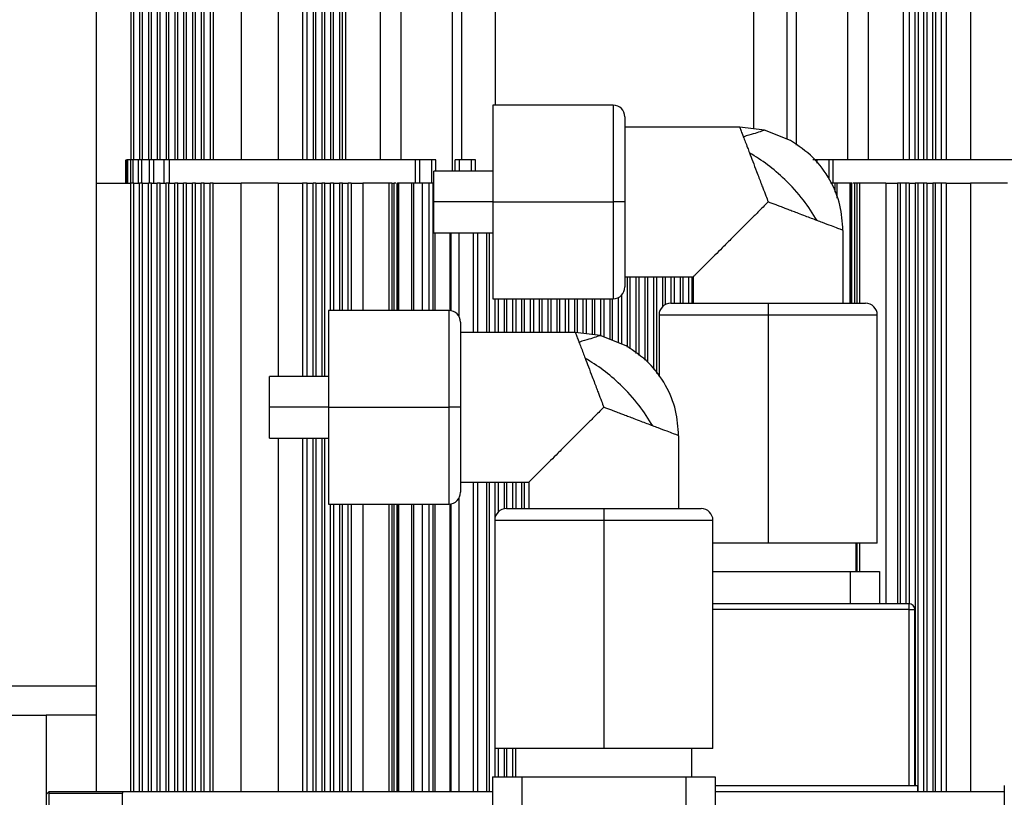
# Model space of a CAD drawing. Header units: millimetres. Extents: x -1 to 10933, y 0 to 7722.
# Tile 66 of 122: x 3546 to 3714, y 6440 to 6573. Entities that reach past the tile are written whole.
import ezdxf

# ---------------------------------------------------------------- set-up
doc = ezdxf.new("R2010")
doc.units = ezdxf.units.MM
doc.header["$LTSCALE"] = 13
doc.header["$PDSIZE"] = -1
doc.dimstyles.new('efort-st-1', dxfattribs={"dimtxt": 100, "dimasz": 100, "dimexe": 1.25, "dimexo": 0.625, "dimtad": 1, "dimdec": 0, "dimdsep": 46, "dimtxsty": 'Standard', "dimcen": 2.5, "dimclrd": 3, "dimclre": 3, "dimadec": 0, "dimazin": 0, "dimtfac": 1, "dimtmove": 0, "dimatfit": 3, "dimfxl": 1, "dimarcsym": 0})

# ---------------------------------------------------------------- blocks, each defined once
blk = doc.blocks.new('*D156')
at = {"color": 3, "lineweight": -2}
for p, q in [((353.46, 7293.88), (782.52, 7174.38)), ((3953.81, 6291.1), (878.85, 7147.54))]:
    blk.add_line(p, q, dxfattribs=at)
at = {"color": 3}
blk.add_solid([(778.05, 7158.32), (786.99, 7190.43), (878.85, 7147.54)], dxfattribs=at)
at = {"layer": 'Defpoints', "color": 0}
for p in [(878.85, 7147.54), (3953.81, 6291.1)]:
    blk.add_point(p, dxfattribs=at)
at = {"color": 0, "insert": (533.41, 7296.31), "char_height": 100, "attachment_point": 5, "rotation": 344.4363}
blk.add_mtext('R3192', dxfattribs=at)

msp = doc.modelspace()

# ---------------------------------------------------------------- linework, layer by layer
at = {"color": 7, "linetype": 'Continuous', "lineweight": 25}
for p, q in [((3558.81, 6704.8), (3558.81, 6544.8)), ((3564.73, 6704.8), (3564.73, 6548.8)), ((3565.23, 6548.8), (3565.23, 6704.8)), ((3566.23, 6704.8), (3566.23, 6548.8)), ((3566.73, 6548.8), (3566.73, 6704.8)), ((3567.73, 6704.8), (3567.73, 6548.8)), ((3568.23, 6548.8), (3568.23, 6704.8)), ((3569.23, 6704.8), (3569.23, 6548.8)), ((3569.73, 6548.8), (3569.73, 6704.8)), ((3570.73, 6704.8), (3570.73, 6548.8)), ((3571.23, 6548.8), (3571.23, 6704.8)), ((3572.23, 6704.8), (3572.23, 6548.8)), ((3572.73, 6548.8), (3572.73, 6704.8)), ((3573.73, 6704.8), (3573.73, 6548.8)), ((3574.23, 6548.8), (3574.23, 6704.8)), ((3575.23, 6704.8), (3575.23, 6548.8)), ((3575.73, 6548.8), (3575.73, 6704.8)), ((3576.73, 6704.8), (3576.73, 6548.8)), ((3577.23, 6548.8), (3577.23, 6704.8)), ((3578.23, 6704.8), (3578.23, 6548.8)), ((3578.73, 6704.8), (3578.73, 6548.8)), ((3583.52, 6704.8), (3583.52, 6548.8)), ((3589.81, 6704.8), (3589.81, 6548.8)), ((3593.99, 6704.8), (3593.99, 6548.8)), ((3594.77, 6548.8), (3594.77, 6704.8)), ((3595.77, 6704.8), (3595.77, 6548.8)), ((3596.27, 6548.8), (3596.27, 6704.8)), ((3597.27, 6704.8), (3597.27, 6548.8)), ((3597.77, 6548.8), (3597.77, 6704.8)), ((3598.77, 6704.8), (3598.77, 6548.8)), ((3599.27, 6548.8), (3599.27, 6704.8)), ((3600.27, 6704.8), (3600.27, 6548.8)), ((3600.77, 6548.8), (3600.77, 6704.8)), ((3703.63, 6589.35), (3703.63, 6548.8)), ((3707.81, 6589.35), (3707.81, 6548.8)), ((3701.35, 6548.8), (3701.35, 6587.65)), ((3701.85, 6587.65), (3701.85, 6548.8)), ((3702.85, 6548.8), (3702.85, 6587.65)), ((3697.35, 6586.8), (3697.35, 6548.8)), ((3698.35, 6548.8), (3698.35, 6586.8)), ((3698.85, 6586.8), (3698.85, 6548.8)), ((3699.85, 6548.8), (3699.85, 6586.8)), ((3700.35, 6586.8), (3700.35, 6548.8)), ((3601.31, 6576.3), (3601.31, 6548.8)), ((3607.28, 6548.8), (3607.28, 6576.3)), ((3610.81, 6548.8), (3610.81, 6576.3)), ((3619.48, 6576.3), (3619.48, 6546.85)), ((3621.15, 6548.8), (3621.15, 6576.3)), ((3626.81, 6576.3), (3626.81, 6558.1)), ((3670.81, 6576.3), (3670.81, 6554.06)), ((3676.47, 6576.3), (3676.47, 6552.33)), ((3678.14, 6551.3), (3678.14, 6576.3)), ((3686.81, 6576.3), (3686.81, 6548.8)), ((3690.34, 6576.3), (3690.34, 6548.8)), ((3696.31, 6576.3), (3696.31, 6548.8)), ((3697.31, 6576.3), (3697.31, 6548.8)), ((3646.9, 6558.1), (3626.38, 6558.1)), ((3626.38, 6558.1), (3626.38, 6541.6)), ((3648.9, 6556.1), (3648.9, 6541.6)), ((3668.46, 6554.35), (3648.9, 6554.35)), ((3672.68, 6553.84), (3668.46, 6554.35)), ((3677.13, 6552.07), (3672.68, 6553.84)), ((3563.81, 6548.8), (3563.81, 6544.8)), ((3563.82, 6548.8), (3563.81, 6544.8)), ((3564.01, 6544.8), (3564.01, 6548.8)), ((3564.17, 6548.8), (3564.01, 6548.8)), ((3564.17, 6548.8), (3564.17, 6544.8)), ((3564.74, 6548.8), (3564.17, 6548.8)), ((3564.74, 6544.8), (3564.74, 6548.8)), ((3565.06, 6548.8), (3564.74, 6548.8)), ((3565.06, 6548.8), (3565.06, 6544.8)), ((3566.03, 6548.8), (3565.06, 6548.8)), ((3566.03, 6544.8), (3566.03, 6548.8)), ((3566.52, 6548.8), (3566.03, 6548.8)), ((3566.52, 6548.8), (3566.52, 6544.8)), ((3567.91, 6548.8), (3566.52, 6548.8)), ((3567.91, 6544.8), (3567.91, 6548.8)), ((3568.58, 6548.8), (3567.91, 6548.8)), ((3568.58, 6548.8), (3568.58, 6544.8)), ((3570.41, 6548.8), (3568.58, 6548.8)), ((3570.41, 6544.8), (3570.41, 6548.8)), ((3571.28, 6548.8), (3570.41, 6548.8)), ((3571.28, 6548.8), (3571.28, 6544.8)), ((3613.24, 6548.8), (3571.28, 6548.8)), ((3613.24, 6544.8), (3613.24, 6548.8)), ((3613.97, 6548.8), (3613.24, 6548.8)), ((3613.97, 6544.8), (3613.97, 6548.8)), ((3615.97, 6548.8), (3613.97, 6548.8)), ((3615.97, 6548.8), (3615.97, 6544.8)), ((3616.71, 6548.8), (3615.97, 6548.8)), ((3616.71, 6546.85), (3616.71, 6548.8)), ((3620, 6546.85), (3620, 6548.8)), ((3620.74, 6548.8), (3620, 6548.8)), ((3620.74, 6546.85), (3620.74, 6548.8)), ((3622.74, 6548.8), (3620.74, 6548.8)), ((3622.74, 6548.8), (3622.74, 6546.85)), ((3623.46, 6548.8), (3622.74, 6548.8)), ((3623.46, 6546.85), (3623.46, 6548.8)), ((3681.65, 6548.8), (3680.91, 6548.8)), ((3681.65, 6548.22), (3681.65, 6548.8)), ((3683.65, 6548.8), (3681.65, 6548.8)), ((3683.65, 6548.8), (3683.65, 6545.56)), ((3684.38, 6548.8), (3683.65, 6548.8)), ((3684.38, 6544.8), (3684.38, 6548.8)), ((3726.34, 6548.8), (3684.38, 6548.8)), ((3626.38, 6546.85), (3616.38, 6546.85)), ((3616.38, 6541.6), (3616.38, 6546.85)), ((3558.81, 6544.8), (3558.81, 6441.1)), ((3558.81, 6544.8), (3564.73, 6544.8)), ((3564.73, 6441.1), (3564.73, 6544.8)), ((3565.23, 6544.8), (3564.73, 6544.8)), ((3565.23, 6441.1), (3565.23, 6544.8)), ((3565.23, 6544.8), (3566.23, 6544.8)), ((3566.23, 6441.1), (3566.23, 6544.8)), ((3566.73, 6544.8), (3566.23, 6544.8)), ((3566.73, 6441.1), (3566.73, 6544.8)), ((3566.73, 6544.8), (3567.73, 6544.8)), ((3567.73, 6441.1), (3567.73, 6544.8)), ((3568.23, 6544.8), (3567.73, 6544.8)), ((3568.23, 6441.1), (3568.23, 6544.8)), ((3568.23, 6544.8), (3569.23, 6544.8)), ((3569.23, 6441.1), (3569.23, 6544.8)), ((3569.73, 6544.8), (3569.23, 6544.8)), ((3569.73, 6441.1), (3569.73, 6544.8)), ((3569.73, 6544.8), (3570.73, 6544.8)), ((3570.73, 6441.1), (3570.73, 6544.8)), ((3571.23, 6544.8), (3570.73, 6544.8)), ((3571.23, 6441.1), (3571.23, 6544.8)), ((3571.23, 6544.8), (3572.23, 6544.8)), ((3572.23, 6441.1), (3572.23, 6544.8)), ((3572.73, 6544.8), (3572.23, 6544.8)), ((3572.73, 6441.1), (3572.73, 6544.8)), ((3572.73, 6544.8), (3573.73, 6544.8)), ((3573.73, 6441.1), (3573.73, 6544.8)), ((3574.23, 6544.8), (3573.73, 6544.8)), ((3574.23, 6441.1), (3574.23, 6544.8)), ((3574.23, 6544.8), (3575.23, 6544.8)), ((3575.23, 6441.1), (3575.23, 6544.8)), ((3575.73, 6544.8), (3575.23, 6544.8)), ((3575.73, 6441.1), (3575.73, 6544.8)), ((3575.73, 6544.8), (3576.73, 6544.8)), ((3576.73, 6441.1), (3576.73, 6544.8)), ((3577.23, 6544.8), (3576.73, 6544.8)), ((3577.23, 6441.1), (3577.23, 6544.8)), ((3577.23, 6544.8), (3578.23, 6544.8)), ((3578.23, 6441.1), (3578.23, 6544.8)), ((3578.73, 6544.8), (3578.23, 6544.8)), ((3578.73, 6441.1), (3578.73, 6544.8)), ((3578.73, 6544.8), (3583.52, 6544.8)), ((3583.52, 6441.1), (3583.52, 6544.8)), ((3589.81, 6544.8), (3583.52, 6544.8)), ((3589.81, 6544.8), (3593.99, 6544.8)), ((3589.81, 6544.8), (3589.81, 6511.85)), ((3593.99, 6544.8), (3593.99, 6511.85)), ((3594.77, 6544.8), (3593.99, 6544.8)), ((3594.77, 6511.85), (3594.77, 6544.8)), ((3594.77, 6544.8), (3595.77, 6544.8)), ((3595.77, 6511.85), (3595.77, 6544.8)), ((3596.27, 6544.8), (3595.77, 6544.8)), ((3596.27, 6544.8), (3596.27, 6511.85)), ((3596.27, 6544.8), (3597.27, 6544.8)), ((3597.27, 6544.8), (3597.27, 6511.85)), ((3597.77, 6544.8), (3597.27, 6544.8)), ((3597.77, 6511.85), (3597.77, 6544.8)), ((3597.77, 6544.8), (3598.77, 6544.8)), ((3598.77, 6523.1), (3598.77, 6544.8)), ((3599.27, 6544.8), (3598.77, 6544.8)), ((3599.27, 6544.8), (3599.27, 6523.1)), ((3599.27, 6544.8), (3600.27, 6544.8)), ((3600.27, 6544.8), (3600.27, 6523.1)), ((3600.77, 6544.8), (3600.27, 6544.8)), ((3600.77, 6523.1), (3600.77, 6544.8)), ((3600.77, 6544.8), (3601.77, 6544.8)), ((3601.77, 6523.1), (3601.77, 6544.8)), ((3602.27, 6544.8), (3601.77, 6544.8)), ((3602.27, 6544.8), (3602.27, 6523.1)), ((3602.27, 6544.8), (3604.27, 6544.8)), ((3604.27, 6544.8), (3604.27, 6523.1)), ((3608.73, 6544.8), (3604.27, 6544.8)), ((3609.17, 6544.8), (3608.73, 6544.8)), ((3609.17, 6544.8), (3609.58, 6544.8)), ((3610.07, 6544.8), (3610.14, 6544.8)), ((3610.14, 6523.1), (3610.14, 6544.8)), ((3610.39, 6544.8), (3610.14, 6544.8)), ((3610.39, 6523.1), (3610.39, 6544.8)), ((3611.31, 6544.8), (3610.39, 6544.8)), ((3612.56, 6544.8), (3611.31, 6544.8)), ((3612.56, 6544.8), (3612.56, 6523.1)), ((3612.96, 6544.8), (3612.56, 6544.8)), ((3613.96, 6544.8), (3612.96, 6544.8)), ((3614.34, 6544.8), (3613.96, 6544.8)), ((3615.58, 6544.8), (3614.34, 6544.8)), ((3616.2, 6544.8), (3615.58, 6544.8)), ((3616.38, 6544.8), (3616.2, 6544.8)), ((3684.66, 6544.8), (3683.96, 6544.8)), ((3685.06, 6544.8), (3684.66, 6544.8)), ((3685.06, 6542.22), (3685.06, 6544.8)), ((3686.31, 6544.8), (3685.06, 6544.8)), ((3687.23, 6544.8), (3686.31, 6544.8)), ((3687.23, 6544.8), (3687.23, 6524.33)), ((3687.48, 6544.8), (3687.23, 6544.8)), ((3687.48, 6524.33), (3687.48, 6544.8)), ((3687.55, 6544.8), (3687.48, 6544.8)), ((3688.45, 6544.8), (3688.04, 6544.8)), ((3688.89, 6544.8), (3688.45, 6544.8)), ((3693.35, 6544.8), (3688.89, 6544.8)), ((3693.35, 6544.8), (3693.35, 6473.1)), ((3693.35, 6544.8), (3695.35, 6544.8)), ((3695.35, 6544.8), (3695.35, 6473.1)), ((3695.85, 6544.8), (3695.35, 6544.8)), ((3695.85, 6473.1), (3695.85, 6544.8)), ((3696.85, 6544.8), (3695.85, 6544.8)), ((3696.85, 6473.1), (3696.85, 6544.8)), ((3697.35, 6544.8), (3696.85, 6544.8)), ((3697.35, 6544.8), (3697.35, 6473.1)), ((3697.35, 6544.8), (3698.35, 6544.8)), ((3698.35, 6544.8), (3698.35, 6442.1)), ((3698.85, 6544.8), (3698.35, 6544.8)), ((3698.85, 6441.1), (3698.85, 6544.8)), ((3699.85, 6544.8), (3698.85, 6544.8)), ((3699.85, 6441.1), (3699.85, 6544.8)), ((3700.35, 6544.8), (3699.85, 6544.8)), ((3700.35, 6544.8), (3700.35, 6441.1)), ((3700.35, 6544.8), (3701.35, 6544.8)), ((3701.35, 6544.8), (3701.35, 6441.1)), ((3701.85, 6544.8), (3701.35, 6544.8)), ((3701.85, 6441.1), (3701.85, 6544.8)), ((3702.85, 6544.8), (3701.85, 6544.8)), ((3702.85, 6441.1), (3702.85, 6544.8)), ((3703.63, 6544.8), (3702.85, 6544.8)), ((3703.63, 6544.8), (3703.63, 6441.1)), ((3703.63, 6544.8), (3707.81, 6544.8)), ((3707.81, 6544.8), (3707.81, 6441.1)), ((3714.1, 6544.8), (3707.81, 6544.8)), ((3626.38, 6541.6), (3616.38, 6541.6)), ((3616.38, 6536.35), (3616.38, 6541.6)), ((3626.38, 6541.6), (3646.9, 6541.6)), ((3626.38, 6541.6), (3626.38, 6525.1)), ((3648.9, 6541.6), (3646.9, 6541.6)), ((3648.9, 6541.6), (3648.9, 6527.1)), ((3616.38, 6536.35), (3626.38, 6536.35)), ((3616.56, 6523.1), (3616.56, 6536.35)), ((3619.06, 6536.35), (3619.06, 6523.1)), ((3623.81, 6536.35), (3623.81, 6519.35)), ((3625.31, 6536.35), (3625.31, 6519.35)), ((3625.81, 6519.35), (3625.81, 6536.35)), ((3686.06, 6536.75), (3686.06, 6524.33)), ((3648.9, 6528.85), (3660.56, 6528.85)), ((3649.31, 6528.85), (3649.31, 6516.84)), ((3649.81, 6516.55), (3649.81, 6528.85)), ((3650.81, 6515.78), (3650.81, 6528.85)), ((3651.3, 6528.85), (3651.3, 6515.41)), ((3652.31, 6528.85), (3652.31, 6514.64)), ((3652.81, 6514.26), (3652.81, 6528.85)), ((3653.81, 6513.01), (3653.81, 6528.85)), ((3654.31, 6528.85), (3654.31, 6512.34)), ((3655.31, 6528.85), (3655.31, 6523.75)), ((3655.81, 6524.11), (3655.81, 6528.85)), ((3656.81, 6524.33), (3656.81, 6528.85)), ((3657.31, 6528.85), (3657.31, 6524.33)), ((3658.31, 6528.85), (3658.31, 6524.33)), ((3658.81, 6524.33), (3658.81, 6528.85)), ((3659.81, 6524.33), (3659.81, 6528.85)), ((3660.31, 6528.85), (3660.31, 6524.33)), ((3660.56, 6528.85), (3660.56, 6524.33)), ((3648.31, 6525.71), (3648.31, 6517.39)), ((3626.38, 6525.1), (3646.9, 6525.1)), ((3626.81, 6519.35), (3626.81, 6525.1)), ((3627.31, 6525.1), (3627.31, 6519.35)), ((3628.31, 6525.1), (3628.31, 6519.35)), ((3628.81, 6519.35), (3628.81, 6525.1)), ((3629.81, 6519.35), (3629.81, 6525.1)), ((3630.31, 6525.1), (3630.31, 6519.35)), ((3631.31, 6525.1), (3631.31, 6519.35)), ((3631.81, 6519.35), (3631.81, 6525.1)), ((3632.81, 6519.35), (3632.81, 6525.1)), ((3633.31, 6525.1), (3633.31, 6519.35)), ((3634.31, 6525.1), (3634.31, 6519.35)), ((3634.81, 6519.35), (3634.81, 6525.1)), ((3635.81, 6519.35), (3635.81, 6525.1)), ((3636.31, 6525.1), (3636.31, 6519.35)), ((3637.31, 6525.1), (3637.31, 6519.35)), ((3637.81, 6519.35), (3637.81, 6525.1)), ((3638.81, 6519.35), (3638.81, 6525.1)), ((3639.31, 6525.1), (3639.31, 6519.35)), ((3640.31, 6525.1), (3640.31, 6519.35)), ((3640.81, 6519.31), (3640.81, 6525.1)), ((3641.81, 6519.18), (3641.81, 6525.1)), ((3642.31, 6525.1), (3642.31, 6519.12)), ((3643.31, 6525.1), (3643.31, 6519)), ((3643.81, 6518.94), (3643.81, 6525.1)), ((3644.81, 6518.72), (3644.81, 6525.1)), ((3645.31, 6525.1), (3645.31, 6518.58)), ((3646.31, 6525.1), (3646.31, 6518.19)), ((3646.81, 6517.99), (3646.81, 6525.1)), ((3647.81, 6517.59), (3647.81, 6525.32)), ((3656.72, 6524.33), (3673.31, 6524.33)), ((3673.31, 6524.33), (3689.9, 6524.33)), ((3673.31, 6524.33), (3673.31, 6522.33)), ((3618.9, 6523.1), (3598.38, 6523.1)), ((3598.38, 6523.1), (3598.38, 6506.6)), ((3654.72, 6522.33), (3654.72, 6511.8)), ((3673.31, 6522.33), (3673.31, 6483.44)), ((3691.9, 6483.44), (3691.9, 6522.33)), ((3620.9, 6521.1), (3620.9, 6506.6)), ((3640.46, 6519.35), (3620.9, 6519.35)), ((3644.68, 6518.84), (3640.46, 6519.35)), ((3649.13, 6517.07), (3644.68, 6518.84)), ((3598.38, 6511.85), (3588.38, 6511.85)), ((3588.38, 6506.6), (3588.38, 6511.85)), ((3598.38, 6506.6), (3588.38, 6506.6)), ((3588.38, 6501.35), (3588.38, 6506.6)), ((3598.38, 6506.6), (3618.9, 6506.6)), ((3598.38, 6506.6), (3598.38, 6490.1)), ((3620.9, 6506.6), (3618.9, 6506.6)), ((3620.9, 6506.6), (3620.9, 6492.1)), ((3588.38, 6501.35), (3598.38, 6501.35)), ((3589.81, 6501.35), (3589.81, 6441.1)), ((3593.99, 6501.35), (3593.99, 6441.1)), ((3594.77, 6441.1), (3594.77, 6501.35)), ((3595.77, 6441.1), (3595.77, 6501.35)), ((3596.27, 6501.35), (3596.27, 6441.1)), ((3597.27, 6501.35), (3597.27, 6441.1)), ((3597.77, 6441.1), (3597.77, 6501.35)), ((3658.06, 6501.75), (3658.06, 6489.33)), ((3620.9, 6493.85), (3632.56, 6493.85)), ((3623.81, 6493.85), (3623.81, 6441.1)), ((3625.31, 6493.85), (3625.31, 6441.1)), ((3625.81, 6441.1), (3625.81, 6493.85)), ((3626.81, 6487.93), (3626.81, 6493.85)), ((3627.31, 6493.85), (3627.31, 6488.75)), ((3628.31, 6493.85), (3628.31, 6489.29)), ((3628.81, 6489.33), (3628.81, 6493.85)), ((3629.81, 6489.33), (3629.81, 6493.85)), ((3630.31, 6493.85), (3630.31, 6489.33)), ((3631.31, 6493.85), (3631.31, 6489.33)), ((3631.81, 6489.33), (3631.81, 6493.85)), ((3632.56, 6493.85), (3632.56, 6489.33)), ((3598.38, 6490.1), (3618.9, 6490.1)), ((3598.77, 6441.1), (3598.77, 6490.1)), ((3599.27, 6490.1), (3599.27, 6441.1)), ((3600.27, 6490.1), (3600.27, 6441.1)), ((3600.77, 6441.1), (3600.77, 6490.1)), ((3601.77, 6441.1), (3601.77, 6490.1)), ((3602.27, 6490.1), (3602.27, 6441.1)), ((3604.27, 6490.1), (3604.27, 6441.1)), ((3610.14, 6441.1), (3610.14, 6490.1)), ((3610.39, 6441.1), (3610.39, 6490.1)), ((3612.56, 6490.1), (3612.56, 6441.1)), ((3616.56, 6441.1), (3616.56, 6490.1)), ((3619.06, 6490.11), (3619.06, 6441.1)), ((3628.72, 6489.33), (3645.31, 6489.33)), ((3645.31, 6489.33), (3661.9, 6489.33)), ((3645.31, 6489.33), (3645.31, 6487.33)), ((3626.72, 6487.33), (3626.72, 6448.44)), ((3645.31, 6487.33), (3645.31, 6448.44)), ((3663.9, 6448.44), (3663.9, 6487.33)), ((3673.31, 6483.44), (3663.9, 6483.44)), ((3691.9, 6483.44), (3673.31, 6483.44)), ((3688.31, 6478.6), (3688.31, 6483.44)), ((3663.9, 6478.6), (3687.26, 6478.6)), ((3687.26, 6478.6), (3687.26, 6473.1)), ((3687.26, 6478.6), (3692.26, 6478.6)), ((3692.26, 6478.6), (3692.26, 6473.1)), ((3697.31, 6473.1), (3663.9, 6473.1)), ((3697.31, 6472.1), (3697.31, 6473.1)), ((3697.31, 6442.1), (3697.31, 6472.1)), ((3697.31, 6472.1), (3698.31, 6472.1)), ((3698.31, 6442.1), (3698.31, 6472.1)), ((3520.75, 6459.1), (3558.81, 6459.1)), ((3537.31, 6454.1), (3550.31, 6454.1)), ((3550.31, 6454.1), (3550.31, 6434.1)), ((3645.31, 6448.44), (3626.72, 6448.44)), ((3626.81, 6443.6), (3626.81, 6448.44)), ((3627.31, 6448.44), (3627.31, 6443.6)), ((3628.31, 6448.44), (3628.31, 6443.6)), ((3628.81, 6443.6), (3628.81, 6448.44)), ((3629.81, 6443.6), (3629.81, 6448.44)), ((3630.31, 6443.6), (3630.31, 6448.44)), ((3663.9, 6448.44), (3645.31, 6448.44)), ((3660.31, 6443.6), (3660.31, 6448.44)), ((3626.36, 6443.6), (3626.36, 6438.1)), ((3626.36, 6443.6), (3631.36, 6443.6)), ((3631.36, 6443.6), (3631.36, 6438.1)), ((3631.36, 6443.6), (3659.26, 6443.6)), ((3659.26, 6443.6), (3659.26, 6438.1)), ((3659.26, 6443.6), (3664.26, 6443.6)), ((3664.26, 6443.6), (3664.26, 6438.1)), ((3664.26, 6442.1), (3698.81, 6442.1)), ((3698.81, 6441.1), (3698.81, 6442.1)), ((3713.55, 6434.26), (3713.55, 6442.12)), ((3550.81, 6441.1), (3563.31, 6441.1)), ((3550.81, 6436.74), (3550.81, 6440.84)), ((3550.81, 6440.84), (3563.31, 6440.84)), ((3563.31, 6441.1), (3563.31, 6440.84)), ((3563.31, 6441.1), (3626.36, 6441.1)), ((3563.31, 6436.74), (3563.31, 6440.84)), ((3664.26, 6441.1), (3713.55, 6441.1))]:
    msp.add_line(p, q, dxfattribs=at)
at = {"color": 8, "linetype": 'Continuous', "lineweight": 25}
for p, q in [((3646.9, 6558.1), (3646.9, 6541.6)), ((3608.73, 6523.1), (3608.73, 6544.8)), ((3609.17, 6544.8), (3609.17, 6523.1)), ((3609.58, 6523.1), (3609.58, 6544.8)), ((3610.07, 6544.8), (3610.07, 6523.1)), ((3612.96, 6523.1), (3612.96, 6544.8)), ((3614.34, 6544.8), (3614.34, 6523.1)), ((3615.58, 6523.1), (3615.58, 6544.8)), ((3616.2, 6544.8), (3616.2, 6523.1)), ((3684.66, 6544.8), (3684.66, 6543.24)), ((3687.55, 6524.33), (3687.55, 6544.8)), ((3688.04, 6544.8), (3688.04, 6524.33)), ((3688.45, 6524.33), (3688.45, 6544.8)), ((3688.89, 6544.8), (3688.89, 6524.33)), ((3646.9, 6541.6), (3646.9, 6525.1)), ((3619.32, 6523.06), (3619.32, 6536.35)), ((3620.62, 6536.35), (3620.62, 6522.12)), ((3623.11, 6519.35), (3623.11, 6536.35)), ((3618.9, 6523.1), (3618.9, 6506.6)), ((3654.72, 6522.33), (3673.31, 6522.33)), ((3673.31, 6522.33), (3691.9, 6522.33)), ((3618.9, 6506.6), (3618.9, 6490.1)), ((3623.11, 6441.1), (3623.11, 6493.85)), ((3620.62, 6491.09), (3620.62, 6441.1)), ((3608.73, 6441.1), (3608.73, 6490.1)), ((3609.17, 6490.1), (3609.17, 6441.1)), ((3609.58, 6441.1), (3609.58, 6490.1)), ((3610.07, 6490.1), (3610.07, 6441.1)), ((3612.96, 6441.1), (3612.96, 6490.1)), ((3614.34, 6490.1), (3614.34, 6441.1)), ((3615.58, 6441.1), (3615.58, 6490.1)), ((3616.2, 6490.1), (3616.2, 6441.1)), ((3619.32, 6441.1), (3619.32, 6490.15)), ((3626.72, 6487.33), (3645.31, 6487.33)), ((3645.31, 6487.33), (3663.9, 6487.33)), ((3688.45, 6478.6), (3688.45, 6483.44)), ((3688.89, 6483.44), (3688.89, 6478.6)), ((3697.31, 6472.1), (3663.9, 6472.1)), ((3558.81, 6454.1), (3550.31, 6454.1))]:
    msp.add_line(p, q, dxfattribs=at)
at = {"color": 7, "linetype": 'Continuous', "lineweight": 25}
for centre, radius, start, end in [((3646.9, 6556.1), 2, 0, 90), ((3646.9, 6527.1), 2, 270, 0), ((3656.72, 6522.33), 2, 90, 180), ((3689.9, 6522.33), 2, 0, 90), ((3618.9, 6521.1), 2, 0, 90), ((3618.9, 6492.1), 2, 270, 0), ((3628.72, 6487.33), 2, 90, 180), ((3661.9, 6487.33), 2, 0, 90), ((3697.31, 6472.1), 1, 0, 90)]:
    msp.add_arc(centre, radius, start, end, dxfattribs=at)
for points, knots in [([(3668.46, 6554.35), (3668.48, 6554.31), (3668.51, 6554.22), (3668.74, 6553.6), (3668.98, 6552.98), (3669.08, 6552.72)], [0, 0, 0, 0, 0.36654, 0.733936, 1, 1, 1, 1]), ([(3672.68, 6553.84), (3672.61, 6553.81), (3672.49, 6553.76), (3671.51, 6553.42), (3670.3, 6553.04), (3669.4, 6552.8), (3669.08, 6552.72)], [0, 0, 0, 0, 0.304263, 0.592953, 0.856887, 1, 1, 1, 1]), ([(3669.08, 6552.72), (3669.3, 6552.14), (3669.61, 6551.34), (3670.02, 6550.27), (3670.13, 6549.97)], [0, 0, 0, 0, 0.718557, 1, 1, 1, 1]), ([(3686.06, 6536.75), (3685.96, 6538.19), (3685.74, 6541.18), (3683.96, 6545.47), (3681.13, 6549.36), (3678.46, 6551.16), (3677.13, 6552.07)], [0, 0, 0, 0, 0.232719, 0.482204, 0.741052, 1, 1, 1, 1]), ([(3670.13, 6549.97), (3670.31, 6549.49), (3670.69, 6548.49), (3671.25, 6547.03), (3671.73, 6545.76), (3672.08, 6544.82), (3672.47, 6543.8), (3672.89, 6542.76), (3673.18, 6541.95), (3673.31, 6541.6)], [0, 0, 0, 0, 0.198582, 0.412592, 0.537869, 0.648822, 0.73459, 0.88341, 1, 1, 1, 1]), ([(3681.67, 6538.41), (3680.93, 6539.6), (3679.39, 6542.05), (3676.4, 6545.29), (3673.24, 6548.03), (3671.17, 6549.32), (3670.13, 6549.96)], [0, 0, 0, 0, 0.261458, 0.542026, 0.770489, 1, 1, 1, 1]), ([(3609.89, 6544.8), (3609.85, 6544.8), (3609.76, 6544.8), (3609.64, 6544.8), (3609.58, 6544.8)], [0, 0, 0, 0, 0.468015, 1, 1, 1, 1]), ([(3688.04, 6544.8), (3687.98, 6544.8), (3687.86, 6544.8), (3687.77, 6544.8), (3687.72, 6544.8)], [0, 0, 0, 0, 0.5320329, 1, 1, 1, 1]), ([(3673.31, 6541.6), (3672.73, 6541.02), (3671.71, 6540), (3670.32, 6538.6), (3669.11, 6537.4), (3668.01, 6536.3), (3666.78, 6535.07), (3665.52, 6533.81), (3664.26, 6532.55), (3663.09, 6531.38), (3662.06, 6530.36), (3661.22, 6529.51), (3660.67, 6528.96), (3660.59, 6528.89), (3660.56, 6528.85)], [0, 0, 0, 0, 0.100966, 0.178023, 0.245001, 0.314986, 0.378527, 0.472313, 0.558177, 0.636379, 0.7326, 0.821234, 0.912146, 1, 1, 1, 1]), ([(3681.68, 6538.42), (3681.35, 6538.54), (3680.71, 6538.78), (3679.63, 6539.19), (3678.59, 6539.59), (3677.61, 6539.96), (3676.78, 6540.27), (3676.11, 6540.53), (3675.58, 6540.74), (3675.14, 6540.91), (3674.4, 6541.2), (3673.77, 6541.43), (3673.31, 6541.6)], [0, 0, 0, 0, 0.137459, 0.267191, 0.413022, 0.519939, 0.61538, 0.699347, 0.750066, 0.793137, 0.848015, 1, 1, 1, 1]), ([(3686.06, 6536.75), (3686.02, 6536.77), (3685.93, 6536.8), (3685.23, 6537.06), (3684.12, 6537.49), (3682.87, 6537.96), (3681.97, 6538.3), (3681.68, 6538.42)], [0, 0, 0, 0, 0.215741, 0.43533, 0.654742, 0.885748, 1, 1, 1, 1]), ([(3640.46, 6519.35), (3640.48, 6519.31), (3640.51, 6519.22), (3640.74, 6518.6), (3640.98, 6517.98), (3641.08, 6517.72)], [0, 0, 0, 0, 0.36654, 0.733936, 1, 1, 1, 1]), ([(3644.68, 6518.84), (3644.61, 6518.81), (3644.49, 6518.76), (3643.51, 6518.42), (3642.3, 6518.04), (3641.4, 6517.8), (3641.08, 6517.72)], [0, 0, 0, 0, 0.304263, 0.592953, 0.856887, 1, 1, 1, 1]), ([(3641.08, 6517.72), (3641.3, 6517.14), (3641.61, 6516.34), (3642.02, 6515.27), (3642.13, 6514.97)], [0, 0, 0, 0, 0.718557, 1, 1, 1, 1]), ([(3658.06, 6501.75), (3657.96, 6503.19), (3657.74, 6506.18), (3655.96, 6510.47), (3653.13, 6514.36), (3650.46, 6516.16), (3649.13, 6517.07)], [0, 0, 0, 0, 0.232719, 0.482204, 0.741052, 1, 1, 1, 1]), ([(3642.13, 6514.97), (3642.31, 6514.49), (3642.69, 6513.49), (3643.25, 6512.03), (3643.73, 6510.76), (3644.08, 6509.82), (3644.47, 6508.8), (3644.89, 6507.76), (3645.18, 6506.95), (3645.31, 6506.6)], [0, 0, 0, 0, 0.198582, 0.412592, 0.537869, 0.648822, 0.73459, 0.88341, 1, 1, 1, 1]), ([(3653.67, 6503.41), (3652.93, 6504.6), (3651.39, 6507.05), (3648.4, 6510.29), (3645.24, 6513.03), (3643.17, 6514.32), (3642.13, 6514.96)], [0, 0, 0, 0, 0.261458, 0.542026, 0.770489, 1, 1, 1, 1]), ([(3645.31, 6506.6), (3644.73, 6506.02), (3643.71, 6505), (3642.32, 6503.6), (3641.11, 6502.4), (3640.01, 6501.3), (3638.78, 6500.07), (3637.52, 6498.81), (3636.26, 6497.55), (3635.09, 6496.38), (3634.06, 6495.36), (3633.22, 6494.51), (3632.67, 6493.96), (3632.59, 6493.89), (3632.56, 6493.85)], [0, 0, 0, 0, 0.100966, 0.178023, 0.245001, 0.314986, 0.378527, 0.472313, 0.558177, 0.636379, 0.7326, 0.821234, 0.912146, 1, 1, 1, 1]), ([(3653.68, 6503.42), (3653.35, 6503.54), (3652.71, 6503.78), (3651.63, 6504.19), (3650.59, 6504.59), (3649.61, 6504.96), (3648.78, 6505.27), (3648.11, 6505.53), (3647.58, 6505.74), (3647.14, 6505.91), (3646.4, 6506.2), (3645.77, 6506.43), (3645.31, 6506.6)], [0, 0, 0, 0, 0.137459, 0.267191, 0.413022, 0.519939, 0.61538, 0.699347, 0.750066, 0.793137, 0.848015, 1, 1, 1, 1]), ([(3658.06, 6501.75), (3658.02, 6501.77), (3657.93, 6501.8), (3657.23, 6502.06), (3656.12, 6502.49), (3654.87, 6502.96), (3653.97, 6503.3), (3653.68, 6503.42)], [0, 0, 0, 0, 0.215741, 0.43533, 0.654742, 0.885748, 1, 1, 1, 1]), ([(3550.31, 6440.6), (3550.39, 6440.68), (3550.53, 6440.83), (3550.68, 6440.97), (3550.74, 6441.04)], [0, 0, 0, 0, 0.559492, 1, 1, 1, 1]), ([(3550.74, 6441.04), (3550.76, 6441.06), (3550.8, 6441.09), (3550.81, 6441.1), (3550.81, 6441.1)], [0, 0, 0, 0, 0.508044, 1, 1, 1, 1]), ([(3550.81, 6440.84), (3550.81, 6440.88), (3550.8, 6440.96), (3550.76, 6441.01), (3550.74, 6441.04)], [0, 0, 0, 0, 0.542841, 1, 1, 1, 1])]:
    msp.add_open_spline(points, degree=3, knots=knots, dxfattribs=at)

# ---------------------------------------------------------------- dimensions: what is measured, and where the dimension line sits
at = {"color": 0}
dim = msp.add_radius_dim(center=(3953.81, 6291.1), mpoint=(878.85, 7147.54), dimstyle='efort-st-1', dxfattribs=at)
dim.commit()
dim.dimension.update_dxf_attribs({"geometry": '*D156', "text_midpoint": (754.09, 7182.29), "dimtype": 164})

doc.saveas('drawing.dxf')
